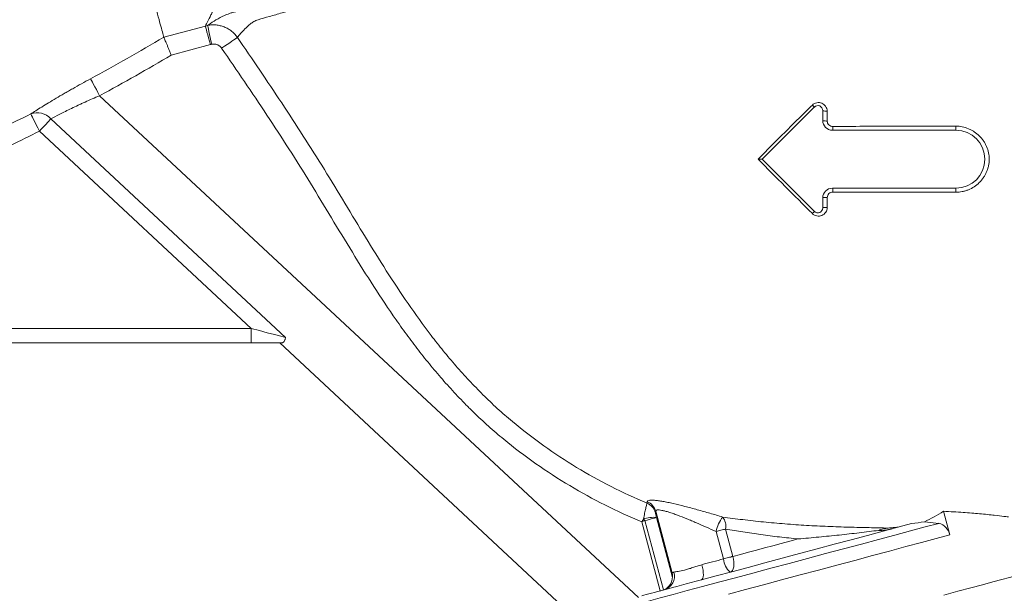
# Model space of a CAD drawing. Header units: millimetres. Extents: x -27 to 453, y -273 to 657.
# Tile 11 of 18: x 77 to 280, y 126 to 245. Entities that reach past the tile are written whole.
import ezdxf

# ---------------------------------------------------------------- set-up
doc = ezdxf.new("R2010")
doc.units = ezdxf.units.MM

msp = doc.modelspace()

# ---------------------------------------------------------------- linework, layer by layer
at = {"color": 7, "linetype": 'Continuous', "lineweight": 15}
for p, q in [((106.61, 241.52), (115.2, 243.82)), ((116.23, 239.97), (108.17, 237.81)), ((93.36, 229.41), (204.69, 125.6)), ((241.05, 227.07), (230.26, 216.27)), ((242.76, 224.27), (242.76, 226.36)), ((83.28, 224.6), (131.78, 179.37)), ((124.66, 181.27), (80.91, 222.07)), ((270.26, 222.27), (244.76, 222.27)), ((230.26, 216.27), (241.05, 205.48)), ((244.76, 210.27), (270.26, 210.27)), ((242.76, 206.19), (242.76, 208.27)), ((6.4, 181.27), (124.66, 181.27)), ((124.66, 181.27), (124.66, 178.27)), ((124.66, 178.27), (-2.57, 178.27)), ((130.98, 178.27), (124.66, 178.27)), ((130.6, 178.27), (198.39, 115.06)), ((208.24, 143.48), (211.65, 130.76)), ((267.69, 143.46), (269, 138.57)), ((209.2, 127), (205.38, 141.27)), ((266.73, 140.96), (263.77, 141.26)), ((222.25, 133.6), (220.73, 139.26)), ((222.69, 139.79), (224.21, 134.13))]:
    msp.add_line(p, q, dxfattribs=at)
at = {"color": 8, "linetype": 'Continuous', "lineweight": 15}
for p, q in [((209.84, 127.19), (206, 141.52)), ((208.41, 142.16), (211.73, 129.78))]:
    msp.add_line(p, q, dxfattribs=at)
at = {"color": 7, "linetype": 'Continuous', "lineweight": 15, "flags": 128}
for points in [[(115.2, 243.82), (115.24, 243.68), (115.31, 243.42), (115.41, 243.05), (115.54, 242.57), (115.69, 242), (115.86, 241.36), (116.04, 240.68), (116.23, 239.97)], [(116.51, 240.04), (116.36, 240.76), (116.21, 241.44), (116.07, 242.09), (115.95, 242.66), (115.84, 243.15), (115.76, 243.53), (115.7, 243.79), (115.67, 243.93)], [(121.82, 241.47), (121.68, 241.37), (121.44, 241.2), (121.11, 240.97), (120.7, 240.69), (120.23, 240.37), (119.71, 240.01), (119.15, 239.63), (118.57, 239.23)], [(91.47, 232.9), (91.54, 232.77), (91.67, 232.53), (91.86, 232.18), (92.1, 231.75), (92.37, 231.23), (92.68, 230.66), (93.02, 230.04), (93.36, 229.41)], [(79.12, 225.64), (79.18, 225.53), (79.29, 225.3), (79.46, 224.96), (79.69, 224.51), (79.95, 223.98), (80.25, 223.38), (80.58, 222.74), (80.91, 222.07)], [(80.91, 222.07), (81.27, 222.45), (81.62, 222.83), (81.96, 223.19), (82.28, 223.53), (82.57, 223.85), (82.84, 224.14), (83.08, 224.39), (83.28, 224.6)], [(124.66, 181.27), (126.37, 180.82), (128, 180.38), (129.49, 179.99), (130.77, 179.64), (131.78, 179.37)], [(200.1, 123.11), (201.27, 123.42), (202.78, 123.83), (204.61, 124.32), (206.75, 124.89), (209.17, 125.54), (211.86, 126.26), (214.78, 127.04), (217.93, 127.89), (221.25, 128.78), (224.74, 129.71), (228.34, 130.68), (232.04, 131.67), (235.8, 132.68), (239.58, 133.69), (243.35, 134.7), (247.08, 135.7), (250.74, 136.68), (254.28, 137.63), (257.68, 138.54), (260.91, 139.4), (263.94, 140.21), (266.73, 140.96)], [(208.41, 142.16), (208.34, 142.15), (208.2, 142.11), (207.97, 142.05), (207.68, 141.97), (207.33, 141.87), (206.92, 141.76), (206.47, 141.64), (206, 141.52)], [(217.72, 129.29), (220.75, 130.1), (223.96, 130.96), (227.33, 131.86), (230.81, 132.79), (234.37, 133.75), (237.97, 134.71), (241.58, 135.68), (245.14, 136.63), (248.64, 137.57), (252.02, 138.47), (255.25, 139.34), (258.3, 140.16), (261.13, 140.92)], [(220.73, 139.26), (220.98, 139.33), (221.23, 139.39), (221.48, 139.46), (221.73, 139.53), (221.98, 139.59), (222.23, 139.66), (222.46, 139.72), (222.69, 139.79)], [(223.26, 126.31), (226.83, 127.27), (230.51, 128.26), (234.26, 129.26), (238.06, 130.28), (241.86, 131.3), (245.64, 132.31), (249.37, 133.31), (253.02, 134.29), (256.55, 135.24), (259.94, 136.14), (263.17, 137.01), (266.2, 137.82), (269, 138.57)], [(224.21, 134.13), (225.79, 134.55), (227.41, 134.99), (229.06, 135.43), (230.75, 135.88), (232.46, 136.34), (234.19, 136.8), (235.93, 137.27), (237.68, 137.74)], [(217.79, 132.41), (217.93, 131.84), (218.02, 131.28), (218.08, 130.76), (218.09, 130.29), (218.06, 129.9), (217.99, 129.59), (217.87, 129.39), (217.72, 129.29)], [(217.79, 132.41), (218.33, 132.56), (218.89, 132.7), (219.45, 132.85), (220.01, 133), (220.57, 133.15), (221.14, 133.31), (221.69, 133.46), (222.25, 133.6)], [(222.25, 133.6), (222.5, 133.67), (222.75, 133.74), (223, 133.81), (223.25, 133.87), (223.5, 133.94), (223.74, 134), (223.98, 134.07), (224.21, 134.13)], [(223.66, 130.88), (223.91, 131), (224.11, 131.23), (224.27, 131.56), (224.37, 131.98), (224.42, 132.46), (224.4, 132.99), (224.33, 133.56), (224.21, 134.13)], [(211.65, 130.76), (211.66, 130.77), (211.69, 130.77), (211.72, 130.78), (211.76, 130.79), (211.81, 130.81), (211.87, 130.82), (211.94, 130.84), (212.01, 130.86)], [(267.77, 126.13), (270.67, 126.91), (273.33, 127.62), (275.75, 128.27), (277.9, 128.84), (279.76, 129.34), (281.32, 129.76), (282.56, 130.09), (283.48, 130.34), (284.07, 130.5), (284.33, 130.57), (284.34, 130.57)], [(210.02, 127.22), (210.84, 127.44), (211.71, 127.67), (212.62, 127.92), (213.57, 128.17), (214.55, 128.44), (215.57, 128.71), (216.63, 128.99), (217.72, 129.29)], [(205.36, 125.97), (205.8, 126.09), (206.28, 126.22), (206.8, 126.36), (207.37, 126.51), (207.97, 126.67), (208.61, 126.84), (209.3, 127.03), (210.02, 127.22)]]:
    msp.add_lwpolyline(points, dxfattribs=at)
at = {"color": 8, "linetype": 'Continuous', "lineweight": 15, "flags": 128}
msp.add_lwpolyline([(240.61, 205.03), (240.73, 205.16), (240.85, 205.28), (240.96, 205.38), (241.05, 205.47), (241.05, 205.48)], dxfattribs=at)
at = {"color": 7, "linetype": 'Continuous', "lineweight": 15}
for centre, radius, start, end in [((80.47, 222.2), 3.7, 40.6434, 111.406), ((241.76, 226.36), 1, 0, 135), ((244.76, 224.27), 2, 180, 270), ((270.26, 216.27), 6, 270, 90), ((244.76, 208.27), 2, 90, 180), ((241.76, 206.19), 1, 225, 0), ((205.31, 142.35), 3, 15.4195, 67.4546), ((205.36, 142.68), 2.99, 15.5341, 67.5122), ((207.72, 136.34), 5.87, 83.2329, 110.0457), ((190.75, 128.44), 20.09, 40.6153, 41.8735), ((227.93, 137.81), 7.35, 142.6424, 168.5787), ((219.54, 140.34), 3.2, 350.0809, 37.0831), ((266.04, 138.04), 3.01, 10.2685, 76.6982), ((226.19, 133.92), 3.96, 184.6096, 230.3168), ((208.74, 129.98), 3, 285, 10.1606), ((209.19, 130.04), 2.94, 286.3022, 16.2456)]:
    msp.add_arc(centre, radius, start, end, dxfattribs=at)
at = {"color": 8, "linetype": 'Continuous', "lineweight": 15}
for centre, radius, start, end in [((253.27, 240.16), 17.93, 225.0614, 226.9667), ((243.48, 231.57), 5.34, 262.236, 272.0071), ((243.5, 230.99), 6.82, 263.8161, 271.5641), ((237.87, 222.97), 6.98, 354.3034, 0.5845), ((296.67, 222.98), 26.43, 179.7305, 181.5333), ((238.37, 209.58), 6.48, 359.1189, 6.1601), ((292.47, 209.56), 22.23, 178.1678, 180.3206), ((243.49, 200.26), 8.09, 88.4907, 95.1316), ((243.49, 199.66), 6.63, 88.2653, 96.2891)]:
    msp.add_arc(centre, radius, start, end, dxfattribs=at)
at = {"color": 7, "linetype": 'Continuous', "lineweight": 15}
for points, knots in [([(271.3, 285.42), (270.71, 285.27), (270.12, 285.13), (268.9, 284.83), (268.28, 284.68), (266.39, 284.22), (265.09, 283.9), (261.09, 282.92), (258.28, 282.23), (252.36, 280.77), (249.27, 280), (244.4, 278.75), (242.74, 278.32), (239.39, 277.43), (237.69, 276.98), (232.57, 275.59), (229.09, 274.62), (223.78, 273.13), (222, 272.62), (219.29, 271.86), (218.39, 271.61), (216.57, 271.1), (215.65, 270.84), (212.92, 270.07), (211.09, 269.56), (207.45, 268.53), (205.64, 268.01), (200.19, 266.44), (196.57, 265.4), (192.05, 264.09), (191.14, 263.83), (189.33, 263.31), (188.43, 263.04), (185.73, 262.26), (183.95, 261.74), (178.67, 260.22), (175.23, 259.22), (168.52, 257.28), (165.24, 256.33), (161.26, 255.19), (160.46, 254.96), (158.9, 254.51), (158.13, 254.28), (155.84, 253.63), (154.36, 253.2), (150.01, 251.95), (147.26, 251.16), (143.36, 250.04), (142.09, 249.68), (139.64, 248.98), (138.46, 248.64), (135.05, 247.67), (132.98, 247.08), (130.16, 246.28), (129.28, 246.03), (127.6, 245.56), (126.81, 245.34), (126.08, 245.13)], [0, 0, 0, 0, 0.015625, 0.015625, 0.03125, 0.03125, 0.0625, 0.0625, 0.125, 0.125, 0.1875, 0.1875, 0.21875, 0.21875, 0.25, 0.25, 0.3125, 0.3125, 0.34375, 0.34375, 0.359375, 0.359375, 0.375, 0.375, 0.40625, 0.40625, 0.4375, 0.4375, 0.5, 0.5, 0.515625, 0.515625, 0.53125, 0.53125, 0.5625, 0.5625, 0.625, 0.625, 0.6875, 0.6875, 0.703125, 0.703125, 0.71875, 0.71875, 0.75, 0.75, 0.8125, 0.8125, 0.84375, 0.84375, 0.875, 0.875, 0.9375, 0.9375, 0.96875, 0.96875, 1, 1, 1, 1]), ([(115.2, 243.82), (115.48, 244.35), (115.87, 245.12), (116.48, 246.35), (116.61, 246.61), (116.87, 247.16), (117.01, 247.44), (117.45, 248.35), (117.75, 249), (118.72, 251.1), (119.42, 252.69), (120.86, 256.23), (121.59, 258.18), (122.28, 260.3)], [0, 0, 0, 0, 0.25, 0.25, 0.3125, 0.3125, 0.375, 0.375, 0.5, 0.5, 0.75, 0.75, 1, 1, 1, 1]), ([(106.61, 241.52), (106.59, 241.59), (106.41, 242.27), (105.84, 244.37), (104.55, 249.2), (103.4, 253.49), (102.77, 255.85)], [0.38314656, 0.38314656, 0.38314656, 0.38314656, 0.38671769, 0.4159311, 0.4451445, 0.47435791, 0.47435791, 0.47435791, 0.47435791]), ([(115.67, 243.93), (116.04, 244.2), (116.48, 244.51), (117.51, 245.15), (118.11, 245.5), (119.13, 245.99), (119.5, 246.15), (120.09, 246.37), (120.29, 246.44), (120.72, 246.58), (120.94, 246.64), (121.62, 246.82), (122.1, 246.91), (122.88, 246.98), (123.15, 246.99), (123.71, 246.98), (124.01, 246.96), (124.32, 246.91)], [0, 0, 0, 0, 0.25, 0.25, 0.5, 0.5, 0.625, 0.625, 0.6875, 0.6875, 0.75, 0.75, 0.875, 0.875, 0.9375, 0.9375, 1, 1, 1, 1]), ([(126.08, 245.13), (125.91, 245.08), (125.76, 245.02), (125.48, 244.89), (125.34, 244.82), (124.96, 244.58), (124.72, 244.42), (124.07, 243.9), (123.69, 243.54), (123.03, 242.87), (122.74, 242.55), (122.23, 241.96), (122.01, 241.7), (121.82, 241.47)], [0, 0, 0, 0, 0.0625, 0.0625, 0.125, 0.125, 0.25, 0.25, 0.5, 0.5, 0.75, 0.75, 1, 1, 1, 1]), ([(121.82, 241.47), (121.49, 241.95), (121.09, 242.38), (120.4, 242.93), (120.16, 243.09), (119.65, 243.39), (119.39, 243.51), (118.85, 243.73), (118.56, 243.82), (118, 243.96), (117.71, 244), (117.13, 244.06), (116.84, 244.06), (116.25, 244.03), (115.96, 243.99), (115.67, 243.93)], [0, 0, 0, 0, 0.25, 0.25, 0.375, 0.375, 0.5, 0.5, 0.625, 0.625, 0.75, 0.75, 0.875, 0.875, 1, 1, 1, 1]), ([(106.61, 241.52), (106.62, 241.49), (106.64, 241.45), (106.69, 241.32), (106.73, 241.24), (106.81, 241.03), (106.87, 240.91), (106.98, 240.63), (107.05, 240.48), (107.19, 240.14), (107.27, 239.96), (107.43, 239.57), (107.52, 239.36), (107.7, 238.94), (107.79, 238.72), (107.93, 238.39), (107.98, 238.27), (108.08, 238.04), (108.12, 237.93), (108.17, 237.81)], [0, 0, 0, 0, 0.125, 0.125, 0.25, 0.25, 0.375, 0.375, 0.5, 0.5, 0.625, 0.625, 0.75, 0.75, 0.875, 0.875, 0.9375, 0.9375, 1, 1, 1, 1]), ([(116.51, 240.04), (116.71, 240.08), (116.91, 240.1), (117.29, 240.07), (117.49, 240.02), (117.85, 239.88), (118.02, 239.78), (118.33, 239.54), (118.46, 239.4), (118.57, 239.23)], [0, 0, 0, 0, 0.25, 0.25, 0.5, 0.5, 0.75, 0.75, 1, 1, 1, 1]), ([(121.82, 241.47), (124.91, 236.97), (127.97, 232.46), (132.48, 225.64), (133.97, 223.35), (136.91, 218.76), (138.36, 216.46), (142.65, 209.5), (145.44, 204.81), (149.69, 197.82), (151.13, 195.51), (154.05, 190.92), (155.55, 188.65), (158.62, 184.18), (160.21, 181.98), (162.67, 178.75), (163.51, 177.69), (165.22, 175.59), (166.09, 174.55), (167.87, 172.51), (168.78, 171.5), (170.64, 169.51), (171.59, 168.53), (173.52, 166.61), (174.51, 165.66), (176.54, 163.81), (177.58, 162.91), (182.83, 158.5), (187.26, 155.35), (194.22, 151.13), (196.59, 149.81), (201.45, 147.34), (203.92, 146.18), (206.46, 145.12)], [0, 0, 0, 0, 0.125, 0.125, 0.1875, 0.1875, 0.25, 0.25, 0.375, 0.375, 0.4375, 0.4375, 0.5, 0.5, 0.5625, 0.5625, 0.59375, 0.59375, 0.625, 0.625, 0.65625, 0.65625, 0.6875, 0.6875, 0.71875, 0.71875, 0.75, 0.75, 0.875, 0.875, 0.9375, 0.9375, 1, 1, 1, 1]), ([(205.38, 141.27), (202.79, 142.34), (200.25, 143.51), (195.28, 146.01), (192.85, 147.34), (185.72, 151.61), (181.17, 154.79), (175.78, 159.24), (174.72, 160.15), (172.62, 162.02), (171.6, 162.98), (170.35, 164.19), (170.1, 164.44), (169.73, 164.81), (169.61, 164.93), (169.36, 165.18), (169.24, 165.3), (168.63, 165.92), (168.15, 166.42), (166.71, 167.92), (165.77, 168.95), (163.93, 171.02), (163.03, 172.07), (161.26, 174.2), (160.4, 175.27), (158.69, 177.45), (157.86, 178.56), (156.22, 180.79), (155.42, 181.91), (151.45, 187.59), (148.48, 192.28), (142.66, 201.78), (139.82, 206.57), (134, 216.06), (130.99, 220.74), (124.86, 230.04), (121.73, 234.64), (118.57, 239.23)], [0, 0, 0, 0, 0.0625, 0.0625, 0.125, 0.125, 0.25, 0.25, 0.28125, 0.28125, 0.3125, 0.3125, 0.320312, 0.320312, 0.324219, 0.324219, 0.328125, 0.328125, 0.34375, 0.34375, 0.375, 0.375, 0.40625, 0.40625, 0.4375, 0.4375, 0.46875, 0.46875, 0.5, 0.5, 0.625, 0.625, 0.75, 0.75, 0.875, 0.875, 1, 1, 1, 1]), ([(79.12, 225.64), (79.75, 226.04), (80.51, 226.52), (81.83, 227.34), (82.31, 227.64), (83.3, 228.24), (83.81, 228.55), (84.89, 229.19), (85.44, 229.51), (86.3, 230.01), (86.6, 230.18), (87.19, 230.52), (87.49, 230.69), (88.98, 231.54), (90.21, 232.22), (91.47, 232.9)], [0, 0, 0, 0, 0.25, 0.25, 0.375, 0.375, 0.5, 0.5, 0.625, 0.625, 0.6875, 0.6875, 0.75, 0.75, 1, 1, 1, 1]), ([(93.36, 229.41), (92.33, 228.98), (91.33, 228.54), (90.11, 227.99), (89.87, 227.88), (89.38, 227.66), (89.14, 227.54), (88.44, 227.21), (87.98, 227), (87.11, 226.58), (86.68, 226.37), (85.87, 225.96), (85.48, 225.77), (84.4, 225.21), (83.79, 224.88), (83.28, 224.6)], [0, 0, 0, 0, 0.25, 0.25, 0.3125, 0.3125, 0.375, 0.375, 0.5, 0.5, 0.625, 0.625, 0.75, 0.75, 1, 1, 1, 1]), ([(240.61, 227.47), (240.74, 227.59), (240.88, 227.69), (241.19, 227.86), (241.36, 227.92), (241.7, 227.98), (241.88, 227.99), (242.23, 227.96), (242.4, 227.92), (242.72, 227.79), (242.87, 227.7), (243.14, 227.48), (243.26, 227.35), (243.46, 227.07), (243.54, 226.91), (243.64, 226.58), (243.67, 226.41), (243.67, 226.23)], [0, 0, 0, 0, 0.125, 0.125, 0.25, 0.25, 0.375, 0.375, 0.5, 0.5, 0.625, 0.625, 0.75, 0.75, 0.875, 0.875, 1, 1, 1, 1]), ([(229.4, 216.28), (231.24, 218.15), (233.1, 220.02), (235.91, 222.82), (236.85, 223.75), (238.72, 225.61), (239.67, 226.54), (240.61, 227.47)], [0, 0, 0, 0, 0.5, 0.5, 0.75, 0.75, 1, 1, 1, 1]), ([(31.11, 205.57), (39.34, 208.34), (47.45, 211.41), (59.47, 216.43), (63.44, 218.18), (71.33, 221.81), (75.24, 223.69), (79.12, 225.64)], [0, 0, 0, 0, 0.5, 0.5, 0.75, 0.75, 1, 1, 1, 1]), ([(243.68, 224.18), (243.68, 224.02), (243.72, 223.87), (243.83, 223.6), (243.92, 223.47), (244.13, 223.26), (244.26, 223.18), (244.54, 223.07), (244.69, 223.04), (244.84, 223.04)], [0, 0, 0, 0, 0.25, 0.25, 0.5, 0.5, 0.75, 0.75, 1, 1, 1, 1]), ([(80.91, 222.07), (76.99, 220.1), (73.04, 218.2), (65.07, 214.53), (61.05, 212.77), (48.9, 207.69), (40.7, 204.59), (32.39, 201.79)], [0, 0, 0, 0, 0.25, 0.25, 0.5, 0.5, 1, 1, 1, 1]), ([(244.84, 223.04), (249.07, 223.07), (253.3, 223.09), (261.77, 223.12), (266.01, 223.12), (270.24, 223.11)], [0, 0, 0, 0, 0.5, 0.5, 1, 1, 1, 1]), ([(270.24, 223.11), (270.7, 223.11), (271.15, 223.06), (272.03, 222.88), (272.46, 222.75), (273.08, 222.5), (273.29, 222.4), (273.68, 222.19), (273.88, 222.07), (274.44, 221.7), (274.78, 221.42), (275.43, 220.79), (275.72, 220.44), (276.09, 219.89), (276.21, 219.69), (276.42, 219.3), (276.52, 219.09), (276.79, 218.47), (276.92, 218.05), (277.1, 217.17), (277.14, 216.71), (277.14, 215.82), (277.1, 215.37), (276.96, 214.71), (276.91, 214.49), (276.77, 214.06), (276.62, 213.64), (276.42, 213.24), (276.21, 212.84), (276.09, 212.65), (275.71, 212.09), (275.42, 211.75), (274.78, 211.12), (274.43, 210.84), (273.68, 210.34), (273.28, 210.13), (272.66, 209.88), (272.44, 209.8), (272.01, 209.67), (271.8, 209.62), (271.14, 209.49), (270.69, 209.44), (270.24, 209.44)], [0, 0, 0, 0, 0.0625, 0.0625, 0.125, 0.125, 0.15625, 0.15625, 0.1875, 0.1875, 0.25, 0.25, 0.3125, 0.3125, 0.34375, 0.34375, 0.375, 0.375, 0.4375, 0.4375, 0.5, 0.5, 0.5625, 0.5625, 0.59375, 0.59375, 0.625, 0.65625, 0.65625, 0.6875, 0.6875, 0.75, 0.75, 0.8125, 0.8125, 0.875, 0.875, 0.90625, 0.90625, 0.9375, 0.9375, 1, 1, 1, 1]), ([(229.4, 216.28), (229.4, 216.28), (229.51, 216.28), (229.8, 216.28), (230.12, 216.28), (230.27, 216.28), (230.29, 216.28)], [0, 0, 0, 0, 0.006274, 0.335647, 0.889371, 1, 1, 1, 1]), ([(240.61, 205.03), (238.73, 206.9), (236.85, 208.78), (233.11, 212.53), (231.25, 214.41), (229.4, 216.28)], [0, 0, 0, 0, 0.5, 0.5, 1, 1, 1, 1]), ([(244.85, 209.48), (244.7, 209.48), (244.55, 209.45), (244.27, 209.34), (244.14, 209.26), (243.93, 209.05), (243.85, 208.92), (243.73, 208.65), (243.7, 208.5), (243.7, 208.35)], [0, 0, 0, 0, 0.25, 0.25, 0.5, 0.5, 0.75, 0.75, 1, 1, 1, 1]), ([(270.24, 209.44), (266, 209.42), (261.77, 209.42), (253.3, 209.43), (249.07, 209.45), (244.85, 209.48)], [0, 0, 0, 0, 0.5, 0.5, 1, 1, 1, 1]), ([(243.69, 206.29), (243.69, 206.11), (243.66, 205.93), (243.55, 205.6), (243.48, 205.44), (243.28, 205.15), (243.16, 205.02), (242.89, 204.8), (242.73, 204.7), (242.25, 204.51), (241.88, 204.47), (241.36, 204.57), (241.19, 204.63), (240.88, 204.8), (240.73, 204.91), (240.61, 205.03)], [0, 0, 0, 0, 0.125, 0.125, 0.25, 0.25, 0.375, 0.375, 0.5, 0.5, 0.75, 0.75, 0.875, 0.875, 1, 1, 1, 1]), ([(130.98, 178.27), (131.17, 178.27), (131.33, 178.37), (131.53, 178.66), (131.59, 178.78), (131.66, 178.98), (131.69, 179.05), (131.74, 179.21), (131.76, 179.29), (131.78, 179.37)], [0, 0, 0, 0, 0.5, 0.5, 0.75, 0.75, 0.875, 0.875, 1, 1, 1, 1]), ([(205.71, 141.85), (205.8, 142.27), (205.88, 142.67), (206, 143.23), (206.04, 143.41), (206.12, 143.75), (206.16, 143.9), (206.22, 144.2), (206.25, 144.33), (206.31, 144.57), (206.34, 144.68), (206.38, 144.86), (206.4, 144.94), (206.43, 145.05), (206.45, 145.1), (206.46, 145.12)], [0, 0, 0, 0, 0.25, 0.25, 0.375, 0.375, 0.5, 0.5, 0.625, 0.625, 0.75, 0.75, 0.875, 0.875, 1, 1, 1, 1]), ([(206.5, 145.44), (206.52, 145.57), (206.66, 145.66), (206.98, 145.72), (207.05, 145.73), (207.21, 145.75), (207.3, 145.75), (207.58, 145.75), (207.79, 145.75), (208.27, 145.71), (208.53, 145.68), (209.1, 145.6), (209.41, 145.55), (210.06, 145.44), (210.4, 145.37), (211.11, 145.22), (211.48, 145.14), (212.64, 144.88), (213.44, 144.68), (214.68, 144.37), (215.1, 144.26), (215.96, 144.03), (216.4, 143.91), (217.71, 143.54), (218.59, 143.3), (219.9, 142.91), (220.34, 142.79), (221.22, 142.53), (221.66, 142.39), (222.09, 142.26)], [0, 0, 0, 0, 0.125, 0.125, 0.15625, 0.15625, 0.1875, 0.1875, 0.25, 0.25, 0.3125, 0.3125, 0.375, 0.375, 0.4375, 0.4375, 0.5, 0.5, 0.625, 0.625, 0.6875, 0.6875, 0.75, 0.75, 0.875, 0.875, 0.9375, 0.9375, 1, 1, 1, 1]), ([(208.19, 143.15), (208.19, 143.14), (208.2, 143.09), (208.22, 142.97), (208.24, 142.89), (208.28, 142.71), (208.3, 142.6), (208.35, 142.39), (208.38, 142.28), (208.41, 142.16)], [0, 0, 0, 0, 0.25, 0.25, 0.5, 0.5, 0.75, 0.75, 1, 1, 1, 1]), ([(220.73, 139.26), (220.06, 139.57), (219.39, 139.87), (218.04, 140.47), (217.36, 140.77), (216.34, 141.2), (216, 141.35), (215.32, 141.63), (214.99, 141.77), (214.01, 142.17), (213.37, 142.42), (212.44, 142.77), (212.13, 142.88), (211.54, 143.08), (211.26, 143.18), (210.72, 143.35), (210.46, 143.42), (209.97, 143.56), (209.75, 143.61), (209.33, 143.69), (209.15, 143.72), (208.82, 143.75), (208.69, 143.75), (208.35, 143.71), (208.24, 143.62), (208.24, 143.48)], [0, 0, 0, 0, 0.125, 0.125, 0.25, 0.25, 0.3125, 0.3125, 0.375, 0.375, 0.5, 0.5, 0.5625, 0.5625, 0.625, 0.625, 0.6875, 0.6875, 0.75, 0.75, 0.8125, 0.8125, 0.875, 0.875, 1, 1, 1, 1]), ([(281.08, 142.29), (281.12, 142.29), (281.28, 142.26), (280.36, 142.39), (278.36, 142.63), (275.42, 142.93), (271.86, 143.22), (269.09, 143.38), (267.69, 143.46)], [0, 0, 0, 0, 0.055143, 0.262068, 0.456058, 0.655189, 0.82605, 1, 1, 1, 1]), ([(205.71, 141.85), (205.65, 141.75), (205.6, 141.66), (205.49, 141.46), (205.43, 141.36), (205.38, 141.27)], [0, 0, 0, 0, 0.5, 0.5, 1, 1, 1, 1]), ([(206, 141.52), (205.9, 141.48), (205.79, 141.44), (205.59, 141.35), (205.48, 141.31), (205.38, 141.27)], [0, 0, 0, 0, 0.5, 0.5, 1, 1, 1, 1]), ([(222.09, 142.26), (222.77, 142.17), (223.45, 142.08), (224.83, 141.9), (225.53, 141.81), (227.64, 141.55), (229.07, 141.39), (231.24, 141.17), (231.98, 141.1), (233.45, 140.97), (234.2, 140.91), (236.44, 140.73), (237.93, 140.63), (240.89, 140.45), (242.37, 140.38), (244.56, 140.29), (245.29, 140.26), (246.75, 140.21), (247.47, 140.19), (249.61, 140.13), (251, 140.1), (253.7, 140.04), (255.02, 140.01), (256.27, 139.98)], [0, 0, 0, 0, 0.0625, 0.0625, 0.125, 0.125, 0.25, 0.25, 0.3125, 0.3125, 0.375, 0.375, 0.5, 0.5, 0.625, 0.625, 0.6875, 0.6875, 0.75, 0.75, 0.875, 0.875, 1, 1, 1, 1]), ([(237.68, 137.74), (237.04, 137.8), (236.39, 137.87), (235.09, 138), (234.44, 138.07), (232.51, 138.3), (231.23, 138.46), (228.73, 138.81), (227.49, 138.99), (225.67, 139.28), (225.07, 139.38), (223.87, 139.58), (223.28, 139.68), (222.69, 139.79)], [0, 0, 0, 0, 0.125, 0.125, 0.25, 0.25, 0.5, 0.5, 0.75, 0.75, 0.875, 0.875, 1, 1, 1, 1]), ([(254.32, 139.51), (253.66, 139.42), (252.99, 139.34), (251.65, 139.17), (250.97, 139.09), (248.93, 138.85), (247.56, 138.7), (244.77, 138.4), (243.37, 138.26), (240.53, 137.99), (239.11, 137.86), (237.68, 137.74)], [0, 0, 0, 0, 0.125, 0.125, 0.25, 0.25, 0.5, 0.5, 0.75, 0.75, 1, 1, 1, 1]), ([(254.32, 139.51), (254.63, 139.64), (254.95, 139.74), (255.61, 139.89), (255.94, 139.94), (256.27, 139.98)], [0, 0, 0, 0, 0.5, 0.5, 1, 1, 1, 1]), ([(254.32, 139.51), (254.82, 139.47), (255.32, 139.5), (256.06, 139.61), (256.3, 139.65), (256.78, 139.76), (257.02, 139.82), (257.26, 139.88)], [0, 0, 0, 0, 0.5, 0.5, 0.75, 0.75, 1, 1, 1, 1]), ([(258.31, 140.16), (257.98, 140.14), (257.65, 140.11), (256.97, 140.05), (256.62, 140.02), (256.27, 139.98)], [0, 0, 0, 0, 0.5, 0.5, 1, 1, 1, 1]), ([(212.01, 130.86), (212.22, 130.92), (212.52, 130.95), (213.28, 131.07), (213.72, 131.15), (214.47, 131.36), (214.74, 131.43), (215.29, 131.61), (215.58, 131.7), (216.17, 131.9), (216.48, 132.01), (217.12, 132.22), (217.45, 132.32), (217.79, 132.41)], [0, 0, 0, 0, 0.25, 0.25, 0.5, 0.5, 0.625, 0.625, 0.75, 0.75, 0.875, 0.875, 1, 1, 1, 1]), ([(211.69, 130.51), (211.67, 130.59), (211.66, 130.67), (211.65, 130.76), (211.65, 130.76)], [0, 0, 0, 0, 0.964475, 1, 1, 1, 1])]:
    msp.add_open_spline(points, degree=3, knots=knots, dxfattribs=at)
for points in [[(115.2, 243.82), (115.36, 243.86), (115.51, 243.9), (115.67, 243.93)], [(91.47, 232.9), (96.57, 235.67), (101.62, 238.54), (106.61, 241.52)], [(116.51, 240.04), (116.42, 240.02), (116.33, 240), (116.23, 239.97)], [(108.17, 237.81), (103.29, 234.91), (98.35, 232.11), (93.36, 229.41)], [(243.67, 226.23), (243.67, 225.55), (243.68, 224.86), (243.68, 224.18)], [(243.7, 208.35), (243.7, 207.66), (243.69, 206.97), (243.69, 206.29)], [(206.46, 145.12), (206.47, 145.22), (206.49, 145.32), (206.5, 145.44)], [(208.24, 143.48), (208.23, 143.36), (208.21, 143.25), (208.19, 143.15)], [(267.69, 143.46), (266.41, 142.67), (265.1, 141.94), (263.77, 141.26)], [(261.13, 140.92), (262.02, 141.03), (262.9, 141.15), (263.77, 141.26)]]:
    msp.add_open_spline(points, degree=3, dxfattribs=at)

doc.saveas('drawing.dxf')
